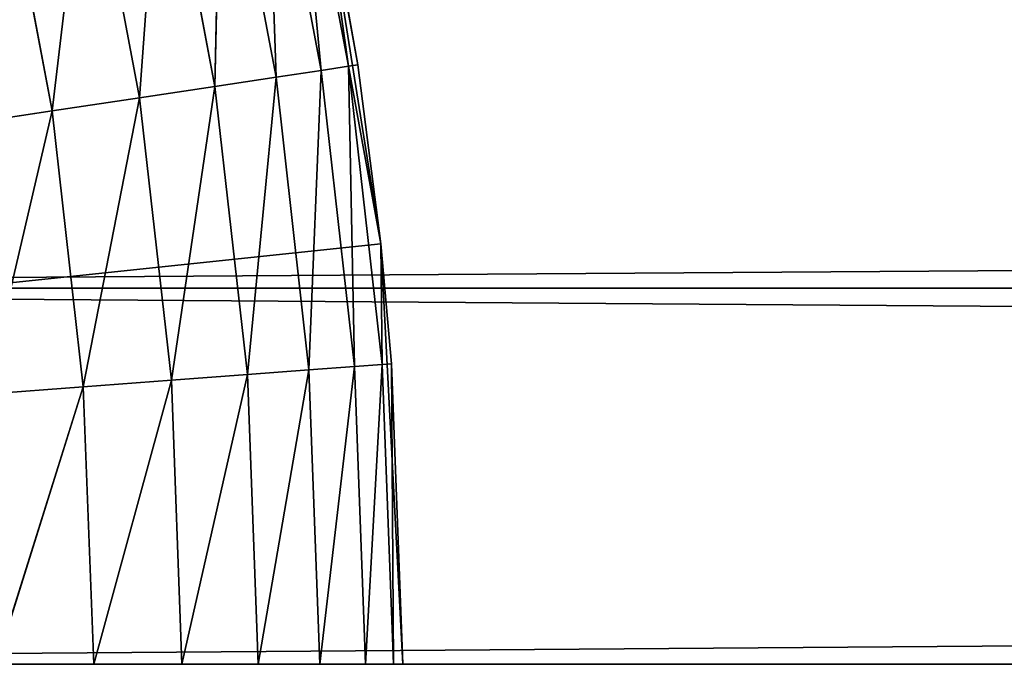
# Model space of a CAD drawing. Header units: centimetres. Extents: x 0.2 to 26.4, y 0 to 13.
# Tile 163 of 256: x 9.363 to 9.522, y 6.541 to 6.644. Entities that reach past the tile are written whole.
import ezdxf

# ---------------------------------------------------------------- set-up
doc = ezdxf.new("R2010")
doc.units = ezdxf.units.CM
doc.header["$LTSCALE"] = 2.54
doc.layers.get('0').update_dxf_attribs({"color": 13})

# ---------------------------------------------------------------- blocks, each defined once
blk = doc.blocks.new('Pojemnik na r_czniki papierowe CRESTO monta_ na_cienny.STL')
at = {"color": 0}
for p, q in [((9.40287, 6.68362, 17.9842), (9.41182, 6.6363, 17.9842)), ((9.40287, 6.68362, 17.9842), (9.41182, 6.6363, 17.9842)), ((9.40287, 6.68362, 17.9842), (9.40454, 6.6352, 18)), ((9.40287, 6.68362, 17.9842), (9.40454, 6.6352, 18)), ((9.40727, 6.68462, 17.96736), (9.41628, 6.63697, 17.96736)), ((9.40727, 6.68462, 17.96736), (9.41628, 6.63697, 17.96736)), ((9.40727, 6.68462, 17.96736), (9.41182, 6.6363, 17.9842)), ((9.40727, 6.68462, 17.96736), (9.41182, 6.6363, 17.9842)), ((9.39569, 6.68198, 18), (9.39465, 6.63371, 18.01428)), ((9.39569, 6.68198, 18), (9.39465, 6.63371, 18.01428)), ((9.39569, 6.68198, 18), (9.40454, 6.6352, 18)), ((9.39569, 6.68198, 18), (9.40454, 6.6352, 18)), ((9.38594, 6.67975, 18.01428), (9.38246, 6.63187, 18.02661)), ((9.38594, 6.67975, 18.01428), (9.38246, 6.63187, 18.02661)), ((9.38594, 6.67975, 18.01428), (9.39465, 6.63371, 18.01428)), ((9.38594, 6.67975, 18.01428), (9.39465, 6.63371, 18.01428)), ((9.37392, 6.67701, 18.02661), (9.36834, 6.62974, 18.0366)), ((9.37392, 6.67701, 18.02661), (9.36834, 6.62974, 18.0366)), ((9.37392, 6.67701, 18.02661), (9.38246, 6.63187, 18.02661)), ((9.37392, 6.67701, 18.02661), (9.38246, 6.63187, 18.02661)), ((9.41084, 6.67546, 17.55), (9.41779, 6.6372, 17.95)), ((9.42149, 6.60826, 17.55), (9.41084, 6.67546, 17.55)), ((9.41084, 6.67546, 17.95), (9.41779, 6.6372, 17.95)), ((9.41084, 6.67546, 17.55), (9.41779, 6.6372, 17.95)), ((9.42149, 6.60826, 17.55), (9.41084, 6.67546, 17.55)), ((9.41084, 6.67546, 17.95), (9.41779, 6.6372, 17.95)), ((9.41084, 6.67546, 17.95), (9.41628, 6.63697, 17.96736)), ((9.41084, 6.67546, 17.95), (9.41628, 6.63697, 17.96736)), ((9.36, 6.67383, 18.0366), (9.36834, 6.62974, 18.0366)), ((9.36, 6.67383, 18.0366), (9.36834, 6.62974, 18.0366)), ((9.11973, 6.6011, 17.45), (17.44615, 6.66003, 17.45)), ((9.11973, 6.6011, 17.45), (17.44615, 6.66003, 17.45)), ((9.11973, 6.6011, 17.55), (17.44615, 6.66003, 17.55)), ((9.11973, 6.6011, 17.55), (17.44615, 6.66003, 17.55)), ((9.41779, 6.6372, 17.95), (9.41628, 6.63697, 17.96736)), ((9.41779, 6.6372, 17.95), (9.41628, 6.63697, 17.96736)), ((9.41779, 6.6372, 17.95), (9.42149, 6.60826, 17.55)), ((9.41779, 6.6372, 17.95), (9.42149, 6.60826, 17.55)), ((9.41779, 6.6372, 17.95), (9.42149, 6.60826, 17.95)), ((9.41779, 6.6372, 17.95), (9.42149, 6.60826, 17.95)), ((9.40454, 6.6352, 18), (9.41182, 6.6363, 17.9842)), ((9.40454, 6.6352, 18), (9.41182, 6.6363, 17.9842)), ((9.41182, 6.6363, 17.9842), (9.40987, 6.58789, 18)), ((9.41182, 6.6363, 17.9842), (9.40987, 6.58789, 18)), ((9.41182, 6.6363, 17.9842), (9.41628, 6.63697, 17.96736)), ((9.41182, 6.6363, 17.9842), (9.41628, 6.63697, 17.96736)), ((9.41182, 6.6363, 17.9842), (9.41721, 6.58844, 17.9842)), ((9.41182, 6.6363, 17.9842), (9.41721, 6.58844, 17.9842)), ((9.41628, 6.63697, 17.96736), (9.42149, 6.60826, 17.95)), ((9.41628, 6.63697, 17.96736), (9.42149, 6.60826, 17.95)), ((9.41628, 6.63697, 17.96736), (9.42171, 6.58878, 17.96736)), ((9.41628, 6.63697, 17.96736), (9.42171, 6.58878, 17.96736)), ((9.41628, 6.63697, 17.96736), (9.41721, 6.58844, 17.9842)), ((9.41628, 6.63697, 17.96736), (9.41721, 6.58844, 17.9842)), ((9.39465, 6.63371, 18.01428), (9.40454, 6.6352, 18)), ((9.39465, 6.63371, 18.01428), (9.40454, 6.6352, 18)), ((9.40454, 6.6352, 18), (9.3999, 6.58715, 18.01428)), ((9.40454, 6.6352, 18), (9.3999, 6.58715, 18.01428)), ((9.40454, 6.6352, 18), (9.40987, 6.58789, 18)), ((9.40454, 6.6352, 18), (9.40987, 6.58789, 18)), ((9.38246, 6.63187, 18.02661), (9.39465, 6.63371, 18.01428)), ((9.38246, 6.63187, 18.02661), (9.39465, 6.63371, 18.01428)), ((9.39465, 6.63371, 18.01428), (9.38761, 6.58622, 18.02661)), ((9.39465, 6.63371, 18.01428), (9.38761, 6.58622, 18.02661)), ((9.39465, 6.63371, 18.01428), (9.3999, 6.58715, 18.01428)), ((9.39465, 6.63371, 18.01428), (9.3999, 6.58715, 18.01428)), ((9.36834, 6.62974, 18.0366), (9.38246, 6.63187, 18.02661)), ((9.36834, 6.62974, 18.0366), (9.38246, 6.63187, 18.02661)), ((9.38246, 6.63187, 18.02661), (9.37337, 6.58516, 18.0366)), ((9.38246, 6.63187, 18.02661), (9.37337, 6.58516, 18.0366)), ((9.38246, 6.63187, 18.02661), (9.38761, 6.58622, 18.02661)), ((9.38246, 6.63187, 18.02661), (9.38761, 6.58622, 18.02661)), ((9.35272, 6.62739, 18.04397), (9.36834, 6.62974, 18.0366)), ((9.35272, 6.62739, 18.04397), (9.36834, 6.62974, 18.0366)), ((9.36834, 6.62974, 18.0366), (9.35761, 6.58398, 18.04397)), ((9.36834, 6.62974, 18.0366), (9.35761, 6.58398, 18.04397)), ((9.36834, 6.62974, 18.0366), (9.37337, 6.58516, 18.0366)), ((9.36834, 6.62974, 18.0366), (9.37337, 6.58516, 18.0366)), ((9.42149, 6.60826, 17.55), (8.77505, 6.54032, 17.55)), ((9.42149, 6.60826, 17.55), (8.77505, 6.54032, 17.55)), ((9.42149, 6.60826, 17.55), (9.42323, 6.58889, 17.95)), ((9.42505, 6.54032, 17.55), (9.42149, 6.60826, 17.55)), ((9.42149, 6.60826, 17.95), (9.42149, 6.60826, 17.55)), ((9.42149, 6.60826, 17.95), (9.42149, 6.60826, 17.55)), ((9.42149, 6.60826, 17.95), (9.42323, 6.58889, 17.95)), ((9.42149, 6.60826, 17.55), (9.42323, 6.58889, 17.95)), ((9.42505, 6.54032, 17.55), (9.42149, 6.60826, 17.55)), ((9.42149, 6.60826, 17.95), (9.42323, 6.58889, 17.95)), ((9.42149, 6.60826, 17.95), (9.42171, 6.58878, 17.96736)), ((9.42149, 6.60826, 17.95), (9.42171, 6.58878, 17.96736)), ((9.11973, 6.6011, 17.45), (17.43036, 6.6011, 17.45)), ((9.11973, 6.6011, 17.45), (17.43036, 6.6011, 17.45)), ((9.11973, 6.6011, 17.55), (17.43036, 6.6011, 17.55)), ((9.11973, 6.6011, 17.55), (17.43036, 6.6011, 17.55)), ((9.11973, 6.6011, 17.55), (17.42505, 6.54032, 17.55)), ((9.11973, 6.6011, 17.55), (17.42505, 6.54032, 17.55)), ((9.12505, 6.54032, 17.45), (17.43036, 6.6011, 17.45)), ((9.12505, 6.54032, 17.45), (17.43036, 6.6011, 17.45)), ((9.3999, 6.58715, 18.01428), (9.40987, 6.58789, 18)), ((9.3999, 6.58715, 18.01428), (9.40987, 6.58789, 18)), ((9.40165, 6.54032, 18.01428), (9.40987, 6.58789, 18)), ((9.40165, 6.54032, 18.01428), (9.40987, 6.58789, 18)), ((9.40987, 6.58789, 18), (9.41721, 6.58844, 17.9842)), ((9.40987, 6.58789, 18), (9.41721, 6.58844, 17.9842)), ((9.41165, 6.54032, 18), (9.40987, 6.58789, 18)), ((9.41165, 6.54032, 18), (9.40987, 6.58789, 18)), ((9.41165, 6.54032, 18), (9.41721, 6.58844, 17.9842)), ((9.41165, 6.54032, 18), (9.41721, 6.58844, 17.9842)), ((9.41721, 6.58844, 17.9842), (9.42171, 6.58878, 17.96736)), ((9.41721, 6.58844, 17.9842), (9.42171, 6.58878, 17.96736)), ((9.41901, 6.54032, 17.9842), (9.41721, 6.58844, 17.9842)), ((9.41901, 6.54032, 17.9842), (9.41721, 6.58844, 17.9842)), ((9.41901, 6.54032, 17.9842), (9.42171, 6.58878, 17.96736)), ((9.41901, 6.54032, 17.9842), (9.42171, 6.58878, 17.96736)), ((9.42171, 6.58878, 17.96736), (9.42323, 6.58889, 17.95)), ((9.42171, 6.58878, 17.96736), (9.42323, 6.58889, 17.95)), ((9.42353, 6.54032, 17.96736), (9.42171, 6.58878, 17.96736)), ((9.42353, 6.54032, 17.96736), (9.42171, 6.58878, 17.96736)), ((9.42323, 6.58889, 17.95), (9.42505, 6.54032, 17.55)), ((9.42323, 6.58889, 17.95), (9.42505, 6.54032, 17.55)), ((9.42323, 6.58889, 17.95), (9.42505, 6.54032, 17.95)), ((9.42353, 6.54032, 17.96736), (9.42323, 6.58889, 17.95)), ((9.42353, 6.54032, 17.96736), (9.42323, 6.58889, 17.95)), ((9.42323, 6.58889, 17.95), (9.42505, 6.54032, 17.95)), ((9.37337, 6.58516, 18.0366), (9.38761, 6.58622, 18.02661)), ((9.37337, 6.58516, 18.0366), (9.38761, 6.58622, 18.02661)), ((9.37505, 6.54032, 18.0366), (9.38761, 6.58622, 18.02661)), ((9.37505, 6.54032, 18.0366), (9.38761, 6.58622, 18.02661)), ((9.38761, 6.58622, 18.02661), (9.3999, 6.58715, 18.01428)), ((9.38761, 6.58622, 18.02661), (9.3999, 6.58715, 18.01428)), ((9.38932, 6.54032, 18.02661), (9.38761, 6.58622, 18.02661)), ((9.38932, 6.54032, 18.02661), (9.38761, 6.58622, 18.02661)), ((9.38932, 6.54032, 18.02661), (9.3999, 6.58715, 18.01428)), ((9.38932, 6.54032, 18.02661), (9.3999, 6.58715, 18.01428)), ((9.40165, 6.54032, 18.01428), (9.3999, 6.58715, 18.01428)), ((9.40165, 6.54032, 18.01428), (9.3999, 6.58715, 18.01428)), ((9.35761, 6.58398, 18.04397), (9.37337, 6.58516, 18.0366)), ((9.35761, 6.58398, 18.04397), (9.37337, 6.58516, 18.0366)), ((9.35925, 6.54032, 18.04397), (9.37337, 6.58516, 18.0366)), ((9.35925, 6.54032, 18.04397), (9.37337, 6.58516, 18.0366)), ((9.37505, 6.54032, 18.0366), (9.37337, 6.58516, 18.0366)), ((9.37505, 6.54032, 18.0366), (9.37337, 6.58516, 18.0366))]:
    blk.add_line(p, q, dxfattribs=at)
mesh = blk.add_polyface(dxfattribs=at)
corners = [(9.36885, 6.8047, 17.55), (8.77505, 6.54032, 17.55), (9.33796, 6.86532, 17.55)]
mesh.append_faces([[corners[k] for k in face] for face in [(0, 1, 2)]], dxfattribs={"color": 0})
mesh = blk.add_polyface(dxfattribs=at)
corners = [(9.39323, 6.74118, 17.55), (8.77505, 6.54032, 17.55), (9.36885, 6.8047, 17.55)]
mesh.append_faces([[corners[k] for k in face] for face in [(0, 1, 2)]], dxfattribs={"color": 0})
mesh = blk.add_polyface(dxfattribs=at)
corners = [(9.41084, 6.67546, 17.55), (8.77505, 6.54032, 17.55), (9.39323, 6.74118, 17.55)]
mesh.append_faces([[corners[k] for k in face] for face in [(0, 1, 2)]], dxfattribs={"color": 0})
mesh = blk.add_polyface(dxfattribs=at)
corners = [(9.40287, 6.68362, 17.9842), (9.39569, 6.68198, 18), (9.40454, 6.6352, 18)]
mesh.append_faces([[corners[k] for k in face] for face in [(0, 1, 2)]], dxfattribs={"color": 0})
mesh = blk.add_polyface(dxfattribs=at)
corners = [(9.40727, 6.68462, 17.96736), (9.40287, 6.68362, 17.9842), (9.41182, 6.6363, 17.9842)]
mesh.append_faces([[corners[k] for k in face] for face in [(0, 1, 2)]], dxfattribs={"color": 0})
mesh = blk.add_polyface(dxfattribs=at)
corners = [(9.40287, 6.68362, 17.9842), (9.40454, 6.6352, 18), (9.41182, 6.6363, 17.9842)]
mesh.append_faces([[corners[k] for k in face] for face in [(0, 1, 2)]], dxfattribs={"color": 0})
mesh = blk.add_polyface(dxfattribs=at)
corners = [(9.40727, 6.68462, 17.96736), (9.41628, 6.63697, 17.96736), (9.41084, 6.67546, 17.95)]
mesh.append_faces([[corners[k] for k in face] for face in [(0, 1, 2)]], dxfattribs={"color": 0})
mesh = blk.add_polyface(dxfattribs=at)
corners = [(9.40727, 6.68462, 17.96736), (9.41182, 6.6363, 17.9842), (9.41628, 6.63697, 17.96736)]
mesh.append_faces([[corners[k] for k in face] for face in [(0, 1, 2)]], dxfattribs={"color": 0})
mesh = blk.add_polyface(dxfattribs=at)
corners = [(9.39569, 6.68198, 18), (9.38594, 6.67975, 18.01428), (9.39465, 6.63371, 18.01428)]
mesh.append_faces([[corners[k] for k in face] for face in [(0, 1, 2)]], dxfattribs={"color": 0})
mesh = blk.add_polyface(dxfattribs=at)
corners = [(9.39569, 6.68198, 18), (9.39465, 6.63371, 18.01428), (9.40454, 6.6352, 18)]
mesh.append_faces([[corners[k] for k in face] for face in [(0, 1, 2)]], dxfattribs={"color": 0})
mesh = blk.add_polyface(dxfattribs=at)
corners = [(9.38594, 6.67975, 18.01428), (9.37392, 6.67701, 18.02661), (9.38246, 6.63187, 18.02661)]
mesh.append_faces([[corners[k] for k in face] for face in [(0, 1, 2)]], dxfattribs={"color": 0})
mesh = blk.add_polyface(dxfattribs=at)
corners = [(9.39465, 6.63371, 18.01428), (9.38594, 6.67975, 18.01428), (9.38246, 6.63187, 18.02661)]
mesh.append_faces([[corners[k] for k in face] for face in [(0, 1, 2)]], dxfattribs={"color": 0})
mesh = blk.add_polyface(dxfattribs=at)
corners = [(9.37392, 6.67701, 18.02661), (9.36, 6.67383, 18.0366), (9.36834, 6.62974, 18.0366)]
mesh.append_faces([[corners[k] for k in face] for face in [(0, 1, 2)]], dxfattribs={"color": 0})
mesh = blk.add_polyface(dxfattribs=at)
corners = [(9.38246, 6.63187, 18.02661), (9.37392, 6.67701, 18.02661), (9.36834, 6.62974, 18.0366)]
mesh.append_faces([[corners[k] for k in face] for face in [(0, 1, 2)]], dxfattribs={"color": 0})
mesh = blk.add_polyface(dxfattribs=at)
corners = [(9.42149, 6.60826, 17.55), (8.77505, 6.54032, 17.55), (9.41084, 6.67546, 17.55)]
mesh.append_faces([[corners[k] for k in face] for face in [(0, 1, 2)]], dxfattribs={"color": 0})
mesh = blk.add_polyface(dxfattribs=at)
corners = [(9.41084, 6.67546, 17.55), (9.41779, 6.6372, 17.95), (9.42149, 6.60826, 17.55)]
mesh.append_faces([[corners[k] for k in face] for face in [(0, 1, 2)]], dxfattribs={"color": 0})
mesh = blk.add_polyface(dxfattribs=at)
corners = [(9.41084, 6.67546, 17.95), (9.41779, 6.6372, 17.95), (9.41084, 6.67546, 17.55)]
mesh.append_faces([[corners[k] for k in face] for face in [(0, 1, 2)]], dxfattribs={"color": 0})
mesh = blk.add_polyface(dxfattribs=at)
corners = [(9.41084, 6.67546, 17.95), (9.41628, 6.63697, 17.96736), (9.41779, 6.6372, 17.95)]
mesh.append_faces([[corners[k] for k in face] for face in [(0, 1, 2)]], dxfattribs={"color": 0})
mesh = blk.add_polyface(dxfattribs=at)
corners = [(9.36834, 6.62974, 18.0366), (9.36, 6.67383, 18.0366), (9.35272, 6.62739, 18.04397)]
mesh.append_faces([[corners[k] for k in face] for face in [(0, 1, 2)]], dxfattribs={"color": 0})
mesh = blk.add_polyface(dxfattribs=at)
corners = [(17.44615, 6.66003, 17.45), (9.11973, 6.6011, 17.45), (9.10394, 6.66003, 17.45)]
mesh.append_faces([[corners[k] for k in face] for face in [(0, 1, 2)]], dxfattribs={"color": 0})
mesh = blk.add_polyface(dxfattribs=at)
corners = [(17.44615, 6.66003, 17.55), (9.10394, 6.66003, 17.55), (9.11973, 6.6011, 17.55)]
mesh.append_faces([[corners[k] for k in face] for face in [(0, 1, 2)]], dxfattribs={"color": 0})
mesh = blk.add_polyface(dxfattribs=at)
corners = [(17.44615, 6.66003, 17.45), (17.43036, 6.6011, 17.45), (9.11973, 6.6011, 17.45)]
mesh.append_faces([[corners[k] for k in face] for face in [(0, 1, 2)]], dxfattribs={"color": 0})
mesh = blk.add_polyface(dxfattribs=at)
corners = [(17.44615, 6.66003, 17.55), (9.11973, 6.6011, 17.55), (17.43036, 6.6011, 17.55)]
mesh.append_faces([[corners[k] for k in face] for face in [(0, 1, 2)]], dxfattribs={"color": 0})
mesh = blk.add_polyface(dxfattribs=at)
corners = [(9.41779, 6.6372, 17.95), (9.41628, 6.63697, 17.96736), (9.42149, 6.60826, 17.95)]
mesh.append_faces([[corners[k] for k in face] for face in [(0, 1, 2)]], dxfattribs={"color": 0})
mesh = blk.add_polyface(dxfattribs=at)
corners = [(9.41779, 6.6372, 17.95), (9.42149, 6.60826, 17.95), (9.42149, 6.60826, 17.55)]
mesh.append_faces([[corners[k] for k in face] for face in [(0, 1, 2)]], dxfattribs={"color": 0})
mesh = blk.add_polyface(dxfattribs=at)
corners = [(9.41182, 6.6363, 17.9842), (9.40454, 6.6352, 18), (9.40987, 6.58789, 18)]
mesh.append_faces([[corners[k] for k in face] for face in [(0, 1, 2)]], dxfattribs={"color": 0})
mesh = blk.add_polyface(dxfattribs=at)
corners = [(9.41182, 6.6363, 17.9842), (9.40987, 6.58789, 18), (9.41721, 6.58844, 17.9842)]
mesh.append_faces([[corners[k] for k in face] for face in [(0, 1, 2)]], dxfattribs={"color": 0})
mesh = blk.add_polyface(dxfattribs=at)
corners = [(9.41628, 6.63697, 17.96736), (9.41182, 6.6363, 17.9842), (9.41721, 6.58844, 17.9842)]
mesh.append_faces([[corners[k] for k in face] for face in [(0, 1, 2)]], dxfattribs={"color": 0})
mesh = blk.add_polyface(dxfattribs=at)
corners = [(9.41628, 6.63697, 17.96736), (9.42171, 6.58878, 17.96736), (9.42149, 6.60826, 17.95)]
mesh.append_faces([[corners[k] for k in face] for face in [(0, 1, 2)]], dxfattribs={"color": 0})
mesh = blk.add_polyface(dxfattribs=at)
corners = [(9.41628, 6.63697, 17.96736), (9.41721, 6.58844, 17.9842), (9.42171, 6.58878, 17.96736)]
mesh.append_faces([[corners[k] for k in face] for face in [(0, 1, 2)]], dxfattribs={"color": 0})
mesh = blk.add_polyface(dxfattribs=at)
corners = [(9.40454, 6.6352, 18), (9.39465, 6.63371, 18.01428), (9.3999, 6.58715, 18.01428)]
mesh.append_faces([[corners[k] for k in face] for face in [(0, 1, 2)]], dxfattribs={"color": 0})
mesh = blk.add_polyface(dxfattribs=at)
corners = [(9.40454, 6.6352, 18), (9.3999, 6.58715, 18.01428), (9.40987, 6.58789, 18)]
mesh.append_faces([[corners[k] for k in face] for face in [(0, 1, 2)]], dxfattribs={"color": 0})
mesh = blk.add_polyface(dxfattribs=at)
corners = [(9.39465, 6.63371, 18.01428), (9.38246, 6.63187, 18.02661), (9.38761, 6.58622, 18.02661)]
mesh.append_faces([[corners[k] for k in face] for face in [(0, 1, 2)]], dxfattribs={"color": 0})
mesh = blk.add_polyface(dxfattribs=at)
corners = [(9.3999, 6.58715, 18.01428), (9.39465, 6.63371, 18.01428), (9.38761, 6.58622, 18.02661)]
mesh.append_faces([[corners[k] for k in face] for face in [(0, 1, 2)]], dxfattribs={"color": 0})
mesh = blk.add_polyface(dxfattribs=at)
corners = [(9.38246, 6.63187, 18.02661), (9.36834, 6.62974, 18.0366), (9.37337, 6.58516, 18.0366)]
mesh.append_faces([[corners[k] for k in face] for face in [(0, 1, 2)]], dxfattribs={"color": 0})
mesh = blk.add_polyface(dxfattribs=at)
corners = [(9.38761, 6.58622, 18.02661), (9.38246, 6.63187, 18.02661), (9.37337, 6.58516, 18.0366)]
mesh.append_faces([[corners[k] for k in face] for face in [(0, 1, 2)]], dxfattribs={"color": 0})
mesh = blk.add_polyface(dxfattribs=at)
corners = [(9.36834, 6.62974, 18.0366), (9.35272, 6.62739, 18.04397), (9.35761, 6.58398, 18.04397)]
mesh.append_faces([[corners[k] for k in face] for face in [(0, 1, 2)]], dxfattribs={"color": 0})
mesh = blk.add_polyface(dxfattribs=at)
corners = [(9.37337, 6.58516, 18.0366), (9.36834, 6.62974, 18.0366), (9.35761, 6.58398, 18.04397)]
mesh.append_faces([[corners[k] for k in face] for face in [(0, 1, 2)]], dxfattribs={"color": 0})
mesh = blk.add_polyface(dxfattribs=at)
corners = [(9.42505, 6.54032, 17.55), (8.77505, 6.54032, 17.55), (9.42149, 6.60826, 17.55)]
mesh.append_faces([[corners[k] for k in face] for face in [(0, 1, 2)]], dxfattribs={"color": 0})
mesh = blk.add_polyface(dxfattribs=at)
corners = [(9.42149, 6.60826, 17.55), (9.42323, 6.58889, 17.95), (9.42505, 6.54032, 17.55)]
mesh.append_faces([[corners[k] for k in face] for face in [(0, 1, 2)]], dxfattribs={"color": 0})
mesh = blk.add_polyface(dxfattribs=at)
corners = [(9.42149, 6.60826, 17.95), (9.42323, 6.58889, 17.95), (9.42149, 6.60826, 17.55)]
mesh.append_faces([[corners[k] for k in face] for face in [(0, 1, 2)]], dxfattribs={"color": 0})
mesh = blk.add_polyface(dxfattribs=at)
corners = [(9.42149, 6.60826, 17.95), (9.42171, 6.58878, 17.96736), (9.42323, 6.58889, 17.95)]
mesh.append_faces([[corners[k] for k in face] for face in [(0, 1, 2)]], dxfattribs={"color": 0})
mesh = blk.add_polyface(dxfattribs=at)
corners = [(17.43036, 6.6011, 17.45), (9.12505, 6.54032, 17.45), (9.11973, 6.6011, 17.45)]
mesh.append_faces([[corners[k] for k in face] for face in [(0, 1, 2)]], dxfattribs={"color": 0})
mesh = blk.add_polyface(dxfattribs=at)
corners = [(17.43036, 6.6011, 17.55), (9.11973, 6.6011, 17.55), (17.42505, 6.54032, 17.55)]
mesh.append_faces([[corners[k] for k in face] for face in [(0, 1, 2)]], dxfattribs={"color": 0})
mesh = blk.add_polyface(dxfattribs=at)
corners = [(17.42505, 6.54032, 17.55), (9.11973, 6.6011, 17.55), (9.12505, 6.54032, 17.55)]
mesh.append_faces([[corners[k] for k in face] for face in [(0, 1, 2)]], dxfattribs={"color": 0})
mesh = blk.add_polyface(dxfattribs=at)
corners = [(17.43036, 6.6011, 17.45), (17.42505, 6.54032, 17.45), (9.12505, 6.54032, 17.45)]
mesh.append_faces([[corners[k] for k in face] for face in [(0, 1, 2)]], dxfattribs={"color": 0})
mesh = blk.add_polyface(dxfattribs=at)
corners = [(9.40987, 6.58789, 18), (9.3999, 6.58715, 18.01428), (9.40165, 6.54032, 18.01428)]
mesh.append_faces([[corners[k] for k in face] for face in [(0, 1, 2)]], dxfattribs={"color": 0})
mesh = blk.add_polyface(dxfattribs=at)
corners = [(9.40987, 6.58789, 18), (9.40165, 6.54032, 18.01428), (9.41165, 6.54032, 18)]
mesh.append_faces([[corners[k] for k in face] for face in [(0, 1, 2)]], dxfattribs={"color": 0})
mesh = blk.add_polyface(dxfattribs=at)
corners = [(9.41721, 6.58844, 17.9842), (9.40987, 6.58789, 18), (9.41165, 6.54032, 18)]
mesh.append_faces([[corners[k] for k in face] for face in [(0, 1, 2)]], dxfattribs={"color": 0})
mesh = blk.add_polyface(dxfattribs=at)
corners = [(9.41721, 6.58844, 17.9842), (9.41165, 6.54032, 18), (9.41901, 6.54032, 17.9842)]
mesh.append_faces([[corners[k] for k in face] for face in [(0, 1, 2)]], dxfattribs={"color": 0})
mesh = blk.add_polyface(dxfattribs=at)
corners = [(9.42171, 6.58878, 17.96736), (9.41721, 6.58844, 17.9842), (9.41901, 6.54032, 17.9842)]
mesh.append_faces([[corners[k] for k in face] for face in [(0, 1, 2)]], dxfattribs={"color": 0})
mesh = blk.add_polyface(dxfattribs=at)
corners = [(9.42171, 6.58878, 17.96736), (9.41901, 6.54032, 17.9842), (9.42353, 6.54032, 17.96736)]
mesh.append_faces([[corners[k] for k in face] for face in [(0, 1, 2)]], dxfattribs={"color": 0})
mesh = blk.add_polyface(dxfattribs=at)
corners = [(9.42323, 6.58889, 17.95), (9.42171, 6.58878, 17.96736), (9.42353, 6.54032, 17.96736)]
mesh.append_faces([[corners[k] for k in face] for face in [(0, 1, 2)]], dxfattribs={"color": 0})
mesh = blk.add_polyface(dxfattribs=at)
corners = [(9.42323, 6.58889, 17.95), (9.42505, 6.54032, 17.95), (9.42505, 6.54032, 17.55)]
mesh.append_faces([[corners[k] for k in face] for face in [(0, 1, 2)]], dxfattribs={"color": 0})
mesh = blk.add_polyface(dxfattribs=at)
corners = [(9.42323, 6.58889, 17.95), (9.42353, 6.54032, 17.96736), (9.42505, 6.54032, 17.95)]
mesh.append_faces([[corners[k] for k in face] for face in [(0, 1, 2)]], dxfattribs={"color": 0})
mesh = blk.add_polyface(dxfattribs=at)
corners = [(9.38761, 6.58622, 18.02661), (9.37337, 6.58516, 18.0366), (9.37505, 6.54032, 18.0366)]
mesh.append_faces([[corners[k] for k in face] for face in [(0, 1, 2)]], dxfattribs={"color": 0})
mesh = blk.add_polyface(dxfattribs=at)
corners = [(9.38932, 6.54032, 18.02661), (9.38761, 6.58622, 18.02661), (9.37505, 6.54032, 18.0366)]
mesh.append_faces([[corners[k] for k in face] for face in [(0, 1, 2)]], dxfattribs={"color": 0})
mesh = blk.add_polyface(dxfattribs=at)
corners = [(9.3999, 6.58715, 18.01428), (9.38761, 6.58622, 18.02661), (9.38932, 6.54032, 18.02661)]
mesh.append_faces([[corners[k] for k in face] for face in [(0, 1, 2)]], dxfattribs={"color": 0})
mesh = blk.add_polyface(dxfattribs=at)
corners = [(9.3999, 6.58715, 18.01428), (9.38932, 6.54032, 18.02661), (9.40165, 6.54032, 18.01428)]
mesh.append_faces([[corners[k] for k in face] for face in [(0, 1, 2)]], dxfattribs={"color": 0})
mesh = blk.add_polyface(dxfattribs=at)
corners = [(9.37337, 6.58516, 18.0366), (9.35761, 6.58398, 18.04397), (9.35925, 6.54032, 18.04397)]
mesh.append_faces([[corners[k] for k in face] for face in [(0, 1, 2)]], dxfattribs={"color": 0})
mesh = blk.add_polyface(dxfattribs=at)
corners = [(9.37505, 6.54032, 18.0366), (9.37337, 6.58516, 18.0366), (9.35925, 6.54032, 18.04397)]
mesh.append_faces([[corners[k] for k in face] for face in [(0, 1, 2)]], dxfattribs={"color": 0})

msp = doc.modelspace()

# ---------------------------------------------------------------- block references
at = {"color": 0}
msp.add_blockref('Pojemnik na r_czniki papierowe CRESTO monta_ na_cienny.STL', (0, 0), dxfattribs=at)

doc.saveas('drawing.dxf')
